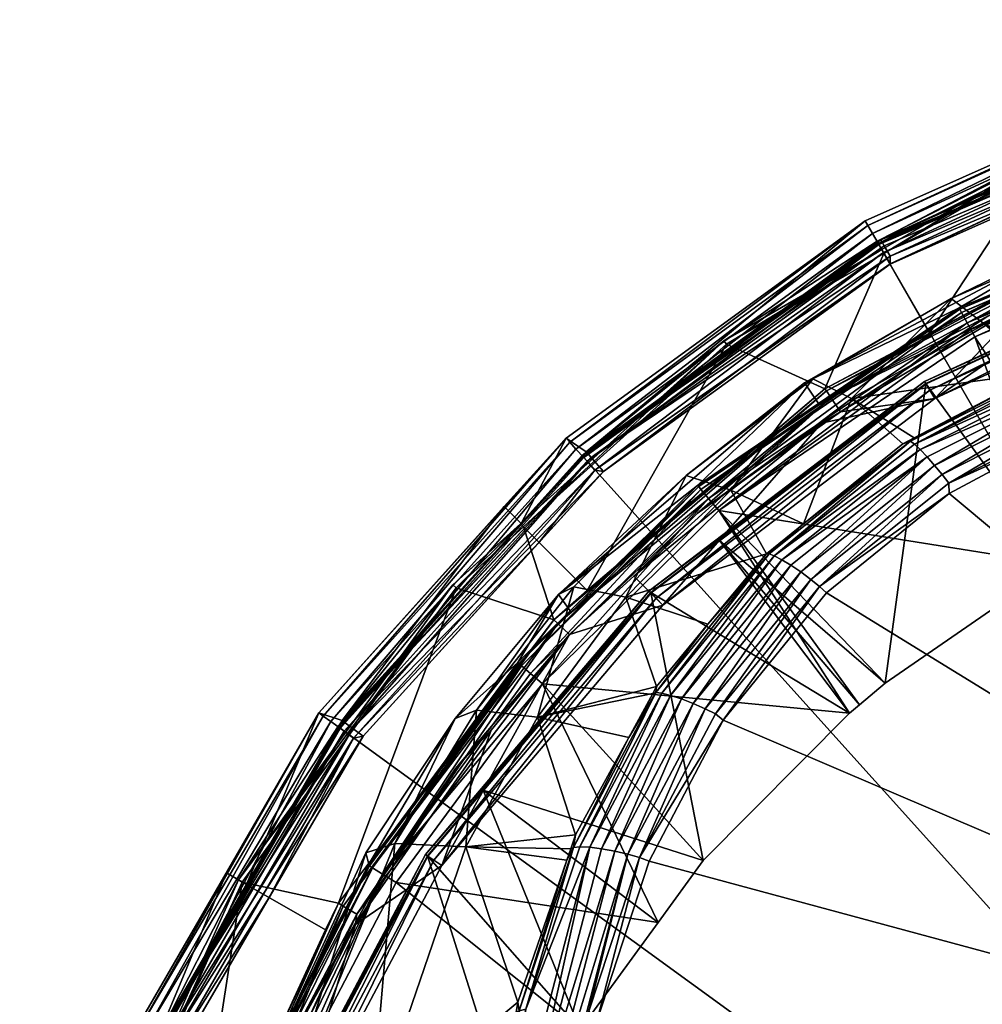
# Model space of a CAD drawing. Extents: x -0.028 to 0.025, y -0.228 to 0.026.
# Tile 252 of 256: x -0.028 to -0.013, y 0.01 to 0.025. Entities that reach past the tile are written whole.
import ezdxf

# ---------------------------------------------------------------- set-up
doc = ezdxf.new("R2010")
doc.units = 0
doc.layers.add('mesh', color=7, linetype='CONTINUOUS')

msp = doc.modelspace()

# ---------------------------------------------------------------- meshes
at = {"layer": 'mesh'}
mesh = msp.add_polyface(dxfattribs=at)
corners = [(-0.012888, 0.020244, 0.115266), (-0.011328, 0.01731, 0.120629), (-0.012083, 0.016944, 0.120629), (-0.013335, 0.020406, 0.120628), (-0.001643, 0.007948, 0.151259), (-0.019459, 0.007663, 0.150697), (-0.019439, 0.007785, 0.150661), (-0.019579, 0.006928, 0.150916), (-0.019677, 0.003706, 0.15186), (-0.001657, 0.009559, 0.150787), (-0.006518, 0.020357, 0.147038), (-0.006335, 0.020387, 0.147031), (-0.009268, 0.019897, 0.147135), (-0.011402, 0.019187, 0.147315), (-0.011783, 0.019061, 0.147347), (-0.013725, 0.018024, 0.14763), (-0.019081, 0.009986, 0.150006), (-0.01373, 0.018183, 0.147566), (-0.015694, 0.016612, 0.148015), (-0.011466, 0.019335, 0.147253), (-0.014427, 0.018781, 0.146494), (-0.014309, 0.018819, 0.146613), (-0.015935, 0.017563, 0.14682), (-0.014255, 0.018871, 0.146471), (-0.014249, 0.018773, 0.146782), (-0.014162, 0.018691, 0.146974), (-0.01638, 0.017078, 0.147245), (-0.016458, 0.017107, 0.147076), (-0.015978, 0.016832, 0.147791), (-0.014058, 0.018582, 0.147163), (-0.013944, 0.018452, 0.147334), (-0.016128, 0.016935, 0.147624), (-0.016266, 0.017019, 0.147437), (-0.011687, 0.019781, 0.146846), (-0.01383, 0.018312, 0.147473), (-0.011533, 0.019478, 0.147158), (-0.015826, 0.016719, 0.147926), (-0.015208, 0.019468, 0.139931), (-0.018072, 0.016328, 0.114823), (-0.015663, 0.019095, 0.114823), (-0.013941, 0.019468, 0.114823), (-0.001569, -0.001095, 0.000273), (0.001197, 0.025222, 0.000273), (-0.004335, 0.025222, 0.000273), (-0.0148, 0.021822, 0.000273), (-0.019275, 0.01857, 0.000273), (-0.009746, 0.024072, 0.000273), (-0.022977, 0.014459, 0.000273), (-0.014077, 0.019694, 0.115266), (-0.014693, 0.015143, 0.120629), (-0.009316, 0.021896, 0.115266), (-0.009245, 0.018322, 0.120629), (-0.014074, 0.019689, 0.114969), (-0.018174, 0.016435, 0.114862), (-0.014018, 0.019595, 0.114862), (-0.017224, 0.017766, 0.120629), (-0.015084, 0.014816, 0.120629), (-0.001747, 0.020636, 0.146993), (-0.015584, 0.016515, 0.148063), (-0.017156, 0.014583, 0.148632), (-0.018278, 0.012441, 0.149271)]
mesh.append_faces([[corners[k] for k in face] for face in [(0, 1, 2, 2), (3, 2, 1, 1), (4, 5, 6, 6), (4, 7, 5, 5), (4, 8, 7, 7), (9, 10, 11, 11), (4, 10, 9, 9), (4, 12, 10, 10), (13, 12, 4, 4), (4, 14, 13, 13), (4, 15, 14, 14), (6, 16, 4, 4), (17, 15, 18, 18), (17, 14, 15, 15), (19, 14, 17, 17), (20, 21, 22, 22), (20, 23, 21, 21), (24, 25, 26, 26), (26, 21, 24, 24), (26, 27, 21, 21), (28, 29, 30, 30), (28, 31, 29, 29), (25, 29, 32, 32), (33, 30, 29, 29), (17, 34, 35, 35), (18, 34, 17, 17), (18, 36, 34, 34), (36, 30, 34, 34), (36, 28, 30, 30), (22, 37, 20, 20), (38, 39, 40, 40), (41, 42, 43, 43), (41, 44, 45, 45), (41, 46, 44, 44), (43, 46, 41, 41), (45, 47, 41, 41), (48, 2, 49, 49), (50, 51, 1, 1), (52, 53, 54, 54), (54, 38, 40, 40), (55, 49, 2, 2), (55, 56, 49, 49), (9, 11, 57, 57), (58, 15, 4, 4), (4, 59, 58, 58), (60, 59, 4, 4), (4, 16, 60, 60), (15, 58, 18, 18)]])
mesh = msp.add_polyface(dxfattribs=at)
corners = [(-0.012348, 0.023114, 0.08767), (-0.014714, 0.021672, 0.089974), (-0.014747, 0.021729, 0.08767), (-0.012321, 0.023054, 0.089974), (-0.008394, 0.024399, 0.08767), (-0.008377, 0.024335, 0.089974), (-0.009758, 0.024108, 0.043023), (-0.014819, 0.021855, 0.043023), (-0.008407, 0.024402, 0.041676), (-0.009724, 0.024123, 0.041676), (-0.008498, 0.024744, 0.000676), (-0.011393, 0.021757, 0.121095), (-0.009134, 0.022703, 0.1211), (-0.011542, 0.022029, 0.12533), (-0.011451, 0.02196, 0.132449), (-0.006757, 0.023408, 0.125268), (-0.01369, 0.020987, 0.132574), (-0.01103, 0.021465, 0.139488), (-0.006703, 0.023181, 0.132301), (-0.009127, 0.022681, 0.120976), (-0.008405, 0.024396, 0.043023), (-0.009754, 0.024096, 0.04292), (-0.014793, 0.021809, 0.042824), (-0.009722, 0.023998, 0.042741), (-0.01472, 0.021684, 0.042677), (-0.009667, 0.023829, 0.042637), (-0.014621, 0.021512, 0.042623), (-0.009088, 0.022352, 0.114823), (-0.010657, 0.021715, 0.114823), (-0.010707, 0.021839, 0.114817), (-0.008174, 0.022693, 0.114817), (-0.010796, 0.022064, 0.114679), (-0.005591, 0.023439, 0.114744), (-0.010827, 0.022142, 0.11451), (-0.005611, 0.023558, 0.114599), (-0.008006, 0.022934, 0.114446), (-0.009232, 0.021647, 0.114823), (-0.00987, 0.024452, 0.000676), (-0.014817, 0.021853, 0.041676), (-0.015, 0.022168, 0.000676), (-0.009824, 0.02431, 0.000361), (-0.0148, 0.021822, 0.000273), (-0.009746, 0.024072, 0.000273), (-0.014887, 0.021973, 0.000313), (-0.009858, 0.024415, 0.000501), (-0.014957, 0.022094, 0.000425), (-0.009719, 0.02411, 0.041779), (-0.014619, 0.021631, 0.042059), (-0.009601, 0.023743, 0.042073), (-0.014617, 0.021507, 0.042073), (-0.009662, 0.023932, 0.04202), (-0.014708, 0.021786, 0.041957), (-0.01476, 0.021877, 0.041779), (-0.008304, 0.024017, 0.042073), (-0.009112, 0.022631, 0.120862), (-0.013534, 0.020775, 0.120857)]
mesh.append_faces([[corners[k] for k in face] for face in [(0, 1, 2, 2), (0, 3, 1, 1), (4, 3, 0, 0), (4, 5, 3, 3), (0, 6, 4, 4), (0, 7, 6, 6), (2, 7, 0, 0), (8, 9, 10, 10), (11, 12, 13, 13), (14, 13, 15, 15), (16, 13, 14, 14), (17, 14, 18, 18), (19, 12, 11, 11), (20, 6, 21, 21), (21, 22, 23, 23), (21, 7, 22, 22), (6, 7, 21, 21), (23, 22, 24, 24), (25, 23, 24, 24), (24, 26, 25, 25), (27, 28, 29, 29), (29, 30, 27, 27), (31, 32, 29, 29), (33, 34, 31, 31), (5, 33, 3, 3), (5, 35, 33, 33), (27, 36, 28, 28), (37, 38, 39, 39), (10, 38, 37, 37), (10, 9, 38, 38), (40, 41, 42, 42), (40, 43, 41, 41), (44, 43, 40, 40), (44, 45, 43, 43), (37, 45, 44, 44), (37, 39, 45, 45), (46, 9, 8, 8), (47, 48, 49, 49), (47, 50, 48, 48), (51, 50, 47, 47), (52, 50, 51, 51), (52, 46, 50, 50), (38, 46, 52, 52), (38, 9, 46, 46), (25, 48, 53, 53), (25, 49, 48, 48), (26, 49, 25, 25), (54, 19, 55, 55)]])
mesh = msp.add_polyface(dxfattribs=at)
corners = [(-0.012321, 0.023054, 0.089974), (-0.014019, 0.02046, 0.114446), (-0.014714, 0.021672, 0.089974), (-0.017145, 0.020344, 0.08767), (-0.014819, 0.021855, 0.043023), (-0.014747, 0.021729, 0.08767), (-0.013335, 0.020406, 0.120628), (-0.011328, 0.01731, 0.120629), (-0.008987, 0.022226, 0.120628), (-0.010314, 0.020569, 0.146062), (-0.009254, 0.020859, 0.146122), (-0.011856, 0.020062, 0.146299), (-0.009231, 0.020794, 0.146286), (-0.009197, 0.020689, 0.146474), (-0.011815, 0.020005, 0.146466), (-0.009156, 0.020554, 0.146661), (-0.011757, 0.019908, 0.146657), (-0.01103, 0.021465, 0.139488), (-0.011873, 0.020068, 0.146173), (-0.013187, 0.020597, 0.139679), (-0.009465, 0.020841, 0.146002), (-0.012113, 0.019991, 0.14619), (-0.013572, 0.020845, 0.121091), (-0.011542, 0.022029, 0.12533), (-0.015919, 0.019704, 0.125451), (-0.011393, 0.021757, 0.121095), (-0.01369, 0.020987, 0.132574), (-0.015792, 0.019765, 0.132738), (-0.011451, 0.02196, 0.132449), (-0.015208, 0.019468, 0.139931), (-0.01356, 0.020823, 0.120969), (-0.009127, 0.022681, 0.120976), (-0.013393, 0.020515, 0.120644), (-0.009058, 0.022457, 0.12069), (-0.013448, 0.020616, 0.120689), (-0.009024, 0.022345, 0.120644), (-0.012537, 0.02095, 0.114823), (-0.010707, 0.021839, 0.114817), (-0.010657, 0.021715, 0.114823), (-0.013133, 0.020717, 0.114817), (-0.015375, 0.019266, 0.114823), (-0.010827, 0.022142, 0.11451), (-0.015611, 0.019616, 0.114446), (-0.010796, 0.022064, 0.114679), (-0.015588, 0.019582, 0.114599), (-0.015521, 0.019482, 0.114744), (-0.013941, 0.019468, 0.114823), (-0.009232, 0.021647, 0.114823), (-0.009316, 0.021896, 0.115266), (-0.012888, 0.020244, 0.115266), (-0.014077, 0.019694, 0.115266), (-0.014096, 0.019725, 0.115117), (-0.009327, 0.021931, 0.115117), (-0.014074, 0.019689, 0.114969), (-0.009314, 0.021891, 0.114969), (-0.014018, 0.019595, 0.114862), (-0.009279, 0.021788, 0.114862), (-0.013534, 0.020775, 0.120857), (-0.009112, 0.022631, 0.120862)]
mesh.append_faces([[corners[k] for k in face] for face in [(0, 1, 2, 2), (3, 4, 5, 5), (6, 7, 8, 8), (9, 10, 11, 11), (12, 13, 14, 14), (13, 15, 16, 16), (14, 11, 10, 10), (17, 18, 19, 19), (17, 9, 18, 18), (20, 9, 17, 17), (18, 21, 19, 19), (22, 23, 24, 24), (25, 23, 22, 22), (26, 24, 23, 23), (27, 24, 26, 26), (19, 28, 17, 17), (19, 26, 28, 28), (29, 26, 19, 19), (29, 27, 26, 26), (30, 25, 22, 22), (31, 25, 30, 30), (32, 33, 34, 34), (35, 33, 32, 32), (6, 35, 32, 32), (8, 35, 6, 6), (36, 37, 38, 38), (36, 39, 37, 37), (40, 39, 36, 36), (41, 42, 1, 1), (43, 44, 41, 41), (37, 45, 43, 43), (39, 45, 37, 37), (2, 1, 42, 42), (0, 41, 1, 1), (38, 46, 36, 36), (38, 47, 46, 46), (48, 49, 50, 50), (48, 51, 52, 52), (50, 51, 48, 48), (52, 53, 54, 54), (51, 53, 52, 52), (54, 55, 56, 56), (53, 55, 54, 54), (56, 46, 47, 47), (55, 46, 56, 56), (57, 31, 30, 30), (34, 58, 57, 57), (33, 58, 34, 34)]])
mesh = msp.add_polyface(dxfattribs=at)
corners = [(-0.014747, 0.021729, 0.08767), (-0.017106, 0.020291, 0.089974), (-0.017145, 0.020344, 0.08767), (-0.014714, 0.021672, 0.089974), (-0.019301, 0.018599, 0.043023), (-0.014819, 0.021855, 0.043023), (-0.015935, 0.017563, 0.14682), (-0.017038, 0.018077, 0.140246), (-0.015208, 0.019468, 0.139931), (-0.017544, 0.018148, 0.121088), (-0.015709, 0.019394, 0.121089), (-0.015919, 0.019704, 0.125451), (-0.019657, 0.016491, 0.125633), (-0.015792, 0.019765, 0.132738), (-0.017716, 0.018298, 0.132941), (-0.017528, 0.018129, 0.120967), (-0.01356, 0.020823, 0.120969), (-0.014793, 0.021809, 0.042824), (-0.019292, 0.018589, 0.04292), (-0.019223, 0.018513, 0.042741), (-0.01472, 0.021684, 0.042677), (-0.019105, 0.018381, 0.042637), (-0.014621, 0.021512, 0.042623), (-0.019668, 0.01605, 0.114679), (-0.015588, 0.019582, 0.114599), (-0.015521, 0.019482, 0.114744), (-0.019728, 0.016107, 0.11451), (-0.015611, 0.019616, 0.114446), (-0.019221, 0.01655, 0.114446), (-0.015375, 0.019266, 0.114823), (-0.017551, 0.017721, 0.114817), (-0.015663, 0.019095, 0.114823), (-0.015, 0.022168, 0.000676), (-0.019239, 0.018659, 0.041676), (-0.019543, 0.018867, 0.000676), (-0.014817, 0.021853, 0.041676), (-0.014887, 0.021973, 0.000313), (-0.019275, 0.01857, 0.000273), (-0.0148, 0.021822, 0.000273), (-0.019392, 0.0187, 0.000313), (-0.014957, 0.022094, 0.000425), (-0.019485, 0.018803, 0.000425), (-0.019229, 0.018648, 0.041779), (-0.018972, 0.018361, 0.042073), (-0.014619, 0.021631, 0.042059), (-0.014617, 0.021507, 0.042073), (-0.01476, 0.021877, 0.041779), (-0.014708, 0.021786, 0.041957), (-0.01916, 0.018571, 0.041957), (-0.018253, 0.016519, 0.115266), (-0.018279, 0.016545, 0.115117), (-0.014077, 0.019694, 0.115266), (-0.01825, 0.016515, 0.114969), (-0.014096, 0.019725, 0.115117), (-0.018174, 0.016435, 0.114862), (-0.014074, 0.019689, 0.114969), (-0.018072, 0.016328, 0.114823), (-0.014018, 0.019595, 0.114862), (-0.017493, 0.018087, 0.120856), (-0.013534, 0.020775, 0.120857), (-0.017377, 0.017949, 0.120689), (-0.017224, 0.017766, 0.120629), (-0.013448, 0.020616, 0.120689)]
mesh.append_faces([[corners[k] for k in face] for face in [(0, 1, 2, 2), (0, 3, 1, 1), (2, 4, 5, 5), (6, 7, 8, 8), (9, 10, 11, 11), (11, 12, 9, 9), (13, 14, 11, 11), (7, 13, 8, 8), (7, 14, 13, 13), (15, 10, 9, 9), (16, 10, 15, 15), (17, 4, 18, 18), (5, 4, 17, 17), (18, 19, 17, 17), (20, 17, 19, 19), (20, 19, 21, 21), (21, 22, 20, 20), (23, 24, 25, 25), (26, 27, 24, 24), (26, 28, 27, 27), (29, 30, 25, 25), (31, 30, 29, 29), (1, 27, 28, 28), (3, 27, 1, 1), (32, 33, 34, 34), (32, 35, 33, 33), (36, 37, 38, 38), (36, 39, 37, 37), (40, 39, 36, 36), (40, 41, 39, 39), (32, 41, 40, 40), (32, 34, 41, 41), (42, 33, 35, 35), (43, 44, 45, 45), (46, 42, 35, 35), (47, 42, 46, 46), (47, 48, 42, 42), (44, 48, 47, 47), (44, 43, 48, 48), (21, 45, 22, 22), (21, 43, 45, 45), (49, 50, 51, 51), (50, 52, 53, 53), (52, 54, 55, 55), (54, 56, 57, 57), (58, 16, 15, 15), (59, 16, 58, 58), (60, 59, 58, 58), (61, 62, 60, 60)]])
mesh = msp.add_polyface(dxfattribs=at)
corners = [(-0.008037, 0.022178, 0.115266), (-0.007139, 0.018965, 0.120629), (-0.00858, 0.018572, 0.120629), (-0.008987, 0.022226, 0.120628), (-0.009245, 0.018322, 0.120629), (-0.011328, 0.01731, 0.120629), (-0.011402, 0.019187, 0.147315), (-0.009028, 0.020086, 0.147066), (-0.009268, 0.019897, 0.147135), (-0.011466, 0.019335, 0.147253), (-0.011783, 0.019061, 0.147347), (-0.011856, 0.020062, 0.146299), (-0.012113, 0.019991, 0.14619), (-0.011873, 0.020068, 0.146173), (-0.01235, 0.019867, 0.146222), (-0.014309, 0.018819, 0.146613), (-0.014255, 0.018871, 0.146471), (-0.010314, 0.020569, 0.146062), (-0.01161, 0.019634, 0.147017), (-0.009156, 0.020554, 0.146661), (-0.009067, 0.020234, 0.146971), (-0.011687, 0.019781, 0.146846), (-0.014249, 0.018773, 0.146782), (-0.011757, 0.019908, 0.146657), (-0.014162, 0.018691, 0.146974), (-0.011815, 0.020005, 0.146466), (-0.009197, 0.020689, 0.146474), (-0.014058, 0.018582, 0.147163), (-0.013944, 0.018452, 0.147334), (-0.01373, 0.018183, 0.147566), (-0.011533, 0.019478, 0.147158), (-0.01383, 0.018312, 0.147473), (-0.015208, 0.019468, 0.139931), (-0.014427, 0.018781, 0.146494), (-0.013187, 0.020597, 0.139679), (-0.013572, 0.020845, 0.121091), (-0.015919, 0.019704, 0.125451), (-0.015709, 0.019394, 0.121089), (-0.01356, 0.020823, 0.120969), (-0.010827, 0.022142, 0.11451), (-0.015588, 0.019582, 0.114599), (-0.015611, 0.019616, 0.114446), (-0.010796, 0.022064, 0.114679), (-0.015521, 0.019482, 0.114744), (-0.015375, 0.019266, 0.114823), (-0.013133, 0.020717, 0.114817), (-0.013941, 0.019468, 0.114823), (-0.012537, 0.02095, 0.114823), (-0.015663, 0.019095, 0.114823), (-0.012888, 0.020244, 0.115266), (-0.012083, 0.016944, 0.120629), (-0.014077, 0.019694, 0.115266), (-0.009316, 0.021896, 0.115266), (-0.018279, 0.016545, 0.115117), (-0.014096, 0.019725, 0.115117), (-0.01825, 0.016515, 0.114969), (-0.014074, 0.019689, 0.114969), (-0.017224, 0.017766, 0.120629), (-0.013335, 0.020406, 0.120628), (-0.013448, 0.020616, 0.120689), (-0.013534, 0.020775, 0.120857), (-0.017377, 0.017949, 0.120689), (-0.013393, 0.020515, 0.120644)]
mesh.append_faces([[corners[k] for k in face] for face in [(0, 1, 2, 2), (1, 3, 2, 2), (3, 4, 2, 2), (3, 5, 4, 4), (6, 7, 8, 8), (9, 6, 10, 10), (11, 12, 13, 13), (11, 14, 12, 12), (15, 14, 11, 11), (15, 16, 14, 14), (17, 11, 13, 13), (18, 19, 20, 20), (18, 21, 19, 19), (22, 23, 24, 24), (25, 23, 22, 22), (25, 26, 23, 23), (23, 21, 24, 24), (23, 19, 21, 21), (22, 11, 25, 25), (22, 15, 11, 11), (21, 27, 24, 24), (18, 28, 21, 21), (29, 30, 9, 9), (9, 7, 6, 6), (9, 20, 7, 7), (30, 20, 9, 9), (30, 18, 20, 20), (31, 18, 30, 30), (31, 28, 18, 18), (32, 16, 33, 33), (32, 14, 16, 16), (34, 14, 32, 32), (34, 12, 14, 14), (35, 36, 37, 37), (38, 35, 37, 37), (39, 40, 41, 41), (42, 43, 40, 40), (44, 43, 45, 45), (46, 44, 47, 47), (46, 48, 44, 44), (49, 50, 51, 51), (52, 5, 49, 49), (2, 4, 52, 52), (51, 53, 54, 54), (54, 55, 56, 56), (57, 50, 58, 58), (59, 60, 61, 61), (62, 59, 57, 57), (58, 62, 57, 57)]])
mesh = msp.add_polyface(dxfattribs=at)
corners = [(-0.017106, 0.020291, 0.089974), (-0.019221, 0.01655, 0.114446), (-0.020188, 0.017516, 0.089974), (-0.020235, 0.017563, 0.08767), (-0.021213, 0.016593, 0.089974), (-0.021262, 0.016637, 0.08767), (-0.017145, 0.020344, 0.08767), (-0.019301, 0.018599, 0.043023), (-0.020227, 0.017571, 0.043023), (-0.023008, 0.014482, 0.043023), (-0.020481, 0.017825, 0.000676), (-0.020227, 0.017571, 0.041676), (-0.022945, 0.014574, 0.041676), (-0.019657, 0.016491, 0.125633), (-0.019481, 0.016241, 0.121092), (-0.017544, 0.018148, 0.121088), (-0.020277, 0.015459, 0.121093), (-0.017716, 0.018298, 0.132941), (-0.019427, 0.016609, 0.133177), (-0.019979, 0.014627, 0.141027), (-0.018637, 0.01645, 0.140616), (-0.017528, 0.018129, 0.120967), (-0.020258, 0.015443, 0.120971), (-0.019105, 0.018381, 0.042637), (-0.02277, 0.014309, 0.042637), (-0.019947, 0.017292, 0.042623), (-0.019223, 0.018513, 0.042741), (-0.022914, 0.014414, 0.042741), (-0.019292, 0.018589, 0.04292), (-0.022997, 0.014474, 0.04292), (-0.019668, 0.01605, 0.114679), (-0.015521, 0.019482, 0.114744), (-0.019492, 0.015883, 0.114817), (-0.019728, 0.016107, 0.11451), (-0.015588, 0.019582, 0.114599), (-0.017551, 0.017721, 0.114817), (-0.018514, 0.01677, 0.114823), (-0.018072, 0.016328, 0.114823), (-0.019543, 0.018867, 0.000676), (-0.019239, 0.018659, 0.041676), (-0.019392, 0.0187, 0.000313), (-0.022977, 0.014459, 0.000273), (-0.019275, 0.01857, 0.000273), (-0.019485, 0.018803, 0.000425), (-0.023118, 0.014562, 0.000313), (-0.023231, 0.014644, 0.000425), (-0.0233, 0.014694, 0.000676), (-0.022934, 0.014565, 0.041779), (-0.019229, 0.018648, 0.041779), (-0.01916, 0.018571, 0.041957), (-0.018972, 0.018361, 0.042073), (-0.022783, 0.014455, 0.04202), (-0.019945, 0.017289, 0.042073), (-0.022623, 0.014337, 0.042073), (-0.020218, 0.015407, 0.120859), (-0.017493, 0.018087, 0.120856), (-0.020081, 0.015289, 0.12069), (-0.017377, 0.017949, 0.120689), (-0.0199, 0.015132, 0.120629), (-0.017224, 0.017766, 0.120629)]
mesh.append_faces([[corners[k] for k in face] for face in [(0, 1, 2, 2), (3, 4, 5, 5), (3, 2, 4, 4), (6, 2, 3, 3), (6, 0, 2, 2), (3, 7, 6, 6), (3, 8, 7, 7), (5, 8, 3, 3), (5, 9, 8, 8), (10, 11, 12, 12), (13, 14, 15, 15), (13, 16, 14, 14), (17, 18, 13, 13), (19, 18, 20, 20), (21, 14, 22, 22), (21, 15, 14, 14), (23, 24, 25, 25), (26, 27, 23, 23), (28, 29, 26, 26), (28, 8, 29, 29), (7, 8, 28, 28), (30, 31, 32, 32), (33, 34, 30, 30), (32, 35, 36, 36), (2, 33, 4, 4), (2, 1, 33, 33), (37, 32, 36, 36), (38, 11, 10, 10), (38, 39, 11, 11), (40, 41, 42, 42), (43, 44, 40, 40), (38, 45, 43, 43), (10, 46, 38, 38), (47, 12, 11, 11), (48, 11, 39, 39), (48, 47, 11, 11), (49, 47, 48, 48), (50, 51, 49, 49), (52, 53, 50, 50), (25, 50, 23, 23), (25, 52, 50, 50), (24, 52, 25, 25), (24, 53, 52, 52), (54, 21, 22, 22), (55, 21, 54, 54), (56, 55, 54, 54), (57, 55, 56, 56), (58, 57, 56, 56), (59, 57, 58, 58)]])
mesh = msp.add_polyface(dxfattribs=at)
corners = [(-0.015663, 0.019095, 0.114823), (-0.018514, 0.01677, 0.114823), (-0.017551, 0.017721, 0.114817), (-0.017211, 0.017311, 0.115266), (-0.015084, 0.014816, 0.120629), (-0.015239, 0.014687, 0.120629), (-0.014693, 0.015143, 0.120629), (-0.017156, 0.014583, 0.148632), (-0.017271, 0.014676, 0.148585), (-0.015694, 0.016612, 0.148015), (-0.018426, 0.012493, 0.149236), (-0.018224, 0.014988, 0.147535), (-0.018181, 0.014999, 0.147669), (-0.018589, 0.01432, 0.147727), (-0.01739, 0.016039, 0.147241), (-0.016458, 0.017107, 0.147076), (-0.018168, 0.015091, 0.147506), (-0.015935, 0.017563, 0.14682), (-0.014309, 0.018819, 0.146613), (-0.016266, 0.017019, 0.147437), (-0.017791, 0.014905, 0.148212), (-0.017955, 0.014958, 0.148028), (-0.016128, 0.016935, 0.147624), (-0.014058, 0.018582, 0.147163), (-0.01809, 0.01499, 0.147839), (-0.01638, 0.017078, 0.147245), (-0.019332, 0.012656, 0.148517), (-0.017611, 0.014836, 0.148374), (-0.015978, 0.016832, 0.147791), (-0.018804, 0.012592, 0.149039), (-0.019004, 0.012629, 0.148883), (-0.014162, 0.018691, 0.146974), (-0.015826, 0.016719, 0.147926), (-0.017429, 0.014755, 0.148503), (-0.018603, 0.012544, 0.149161), (-0.018637, 0.01645, 0.140616), (-0.015919, 0.019704, 0.125451), (-0.017716, 0.018298, 0.132941), (-0.019657, 0.016491, 0.125633), (-0.017038, 0.018077, 0.140246), (-0.019427, 0.016609, 0.133177), (-0.019492, 0.015883, 0.114817), (-0.015521, 0.019482, 0.114744), (-0.018072, 0.016328, 0.114823), (-0.014077, 0.019694, 0.115266), (-0.018253, 0.016519, 0.115266), (-0.01746, 0.012447, 0.12063), (-0.017224, 0.017766, 0.120629), (-0.0199, 0.015132, 0.120629), (-0.015584, 0.016515, 0.148063), (-0.016499, 0.017109, 0.146942)]
mesh.append_faces([[corners[k] for k in face] for face in [(0, 1, 2, 2), (3, 4, 5, 5), (6, 4, 3, 3), (7, 8, 9, 9), (7, 10, 8, 8), (11, 12, 13, 13), (12, 14, 15, 15), (12, 16, 14, 14), (11, 16, 12, 12), (17, 18, 15, 15), (19, 20, 21, 21), (19, 22, 20, 20), (23, 22, 19, 19), (24, 15, 25, 25), (24, 12, 15, 15), (26, 12, 24, 24), (27, 22, 28, 28), (27, 20, 22, 22), (29, 20, 27, 27), (29, 30, 20, 20), (25, 21, 24, 24), (25, 19, 21, 21), (31, 19, 25, 25), (8, 32, 9, 9), (8, 33, 32, 32), (10, 33, 8, 8), (33, 28, 32, 32), (33, 27, 28, 28), (34, 27, 33, 33), (35, 14, 16, 16), (36, 37, 38, 38), (35, 37, 39, 39), (35, 40, 37, 37), (41, 42, 2, 2), (43, 1, 0, 0), (44, 6, 3, 3), (45, 5, 46, 46), (3, 5, 45, 45), (44, 3, 45, 45), (47, 5, 4, 4), (48, 5, 47, 47), (48, 46, 5, 5), (9, 49, 7, 7), (15, 14, 50, 50), (17, 15, 50, 50), (50, 39, 17, 17), (50, 35, 39, 39), (50, 14, 35, 35)]])
mesh = msp.add_polyface(dxfattribs=at)
corners = [(-0.021262, 0.016637, 0.08767), (-0.021213, 0.016593, 0.089974), (-0.024519, 0.012155, 0.08767), (-0.023008, 0.014482, 0.043023), (-0.017955, 0.014958, 0.148028), (-0.017791, 0.014905, 0.148212), (-0.019004, 0.012629, 0.148883), (-0.019332, 0.012656, 0.148517), (-0.019432, 0.012648, 0.148348), (-0.018181, 0.014999, 0.147669), (-0.01809, 0.01499, 0.147839), (-0.019184, 0.01265, 0.148703), (-0.019979, 0.014627, 0.141027), (-0.018224, 0.014988, 0.147535), (-0.018589, 0.01432, 0.147727), (-0.018168, 0.015091, 0.147506), (-0.018637, 0.01645, 0.140616), (-0.019398, 0.012838, 0.148152), (-0.021229, 0.014605, 0.125741), (-0.020277, 0.015459, 0.121093), (-0.019657, 0.016491, 0.125633), (-0.020906, 0.014732, 0.133438), (-0.019427, 0.016609, 0.133177), (-0.021063, 0.012656, 0.14146), (-0.020258, 0.015443, 0.120971), (-0.019481, 0.016241, 0.121092), (-0.022997, 0.014474, 0.04292), (-0.020227, 0.017571, 0.043023), (-0.019105, 0.018381, 0.042637), (-0.022914, 0.014414, 0.042741), (-0.02277, 0.014309, 0.042637), (-0.019223, 0.018513, 0.042741), (-0.019492, 0.015883, 0.114817), (-0.020681, 0.014431, 0.114823), (-0.021222, 0.013845, 0.114817), (-0.019668, 0.01605, 0.114679), (-0.02293, 0.011758, 0.114679), (-0.019728, 0.016107, 0.11451), (-0.022722, 0.011633, 0.114817), (-0.023001, 0.011801, 0.11451), (-0.021432, 0.012373, 0.114823), (-0.018072, 0.016328, 0.114823), (-0.020481, 0.017825, 0.000676), (-0.022945, 0.014574, 0.041676), (-0.0233, 0.014694, 0.000676), (-0.019392, 0.0187, 0.000313), (-0.023118, 0.014562, 0.000313), (-0.022977, 0.014459, 0.000273), (-0.019485, 0.018803, 0.000425), (-0.023231, 0.014644, 0.000425), (-0.019543, 0.018867, 0.000676), (-0.024398, 0.012085, 0.041676), (-0.022934, 0.014565, 0.041779), (-0.01916, 0.018571, 0.041957), (-0.022783, 0.014455, 0.04202), (-0.018972, 0.018361, 0.042073), (-0.022623, 0.014337, 0.042073), (-0.024052, 0.011886, 0.042623), (-0.018253, 0.016519, 0.115266), (-0.01746, 0.012447, 0.12063), (-0.020802, 0.013519, 0.115266), (-0.02165, 0.01252, 0.115266), (-0.02168, 0.012541, 0.115117), (-0.018279, 0.016545, 0.115117), (-0.021645, 0.012517, 0.114969), (-0.01825, 0.016515, 0.114969), (-0.021554, 0.012456, 0.114862), (-0.018174, 0.016435, 0.114862), (-0.022538, 0.012394, 0.121104), (-0.020218, 0.015407, 0.120859), (-0.022485, 0.012339, 0.120865), (-0.020081, 0.015289, 0.12069), (-0.022331, 0.012243, 0.120693), (-0.0199, 0.015132, 0.120629)]
mesh.append_faces([[corners[k] for k in face] for face in [(0, 1, 2, 2), (2, 3, 0, 0), (4, 5, 6, 6), (7, 8, 9, 9), (10, 4, 11, 11), (12, 13, 14, 14), (12, 15, 13, 13), (16, 15, 12, 12), (17, 12, 14, 14), (18, 19, 20, 20), (20, 21, 18, 18), (20, 22, 21, 21), (12, 21, 22, 22), (23, 21, 12, 12), (24, 25, 19, 19), (26, 27, 3, 3), (28, 29, 30, 30), (31, 26, 29, 29), (32, 33, 34, 34), (35, 36, 37, 37), (32, 38, 35, 35), (34, 38, 32, 32), (1, 37, 39, 39), (40, 32, 41, 41), (40, 33, 32, 32), (42, 43, 44, 44), (45, 46, 47, 47), (48, 49, 46, 46), (50, 44, 49, 49), (51, 43, 52, 52), (53, 54, 52, 52), (55, 56, 54, 54), (57, 56, 30, 30), (58, 59, 60, 60), (58, 60, 61, 61), (58, 62, 63, 63), (61, 62, 58, 58), (63, 64, 65, 65), (62, 64, 63, 63), (65, 66, 67, 67), (64, 66, 65, 65), (67, 40, 41, 41), (66, 40, 67, 67), (18, 68, 19, 19), (24, 19, 68, 68), (69, 24, 70, 70), (71, 69, 72, 72), (73, 71, 72, 72)]])
mesh = msp.add_polyface(dxfattribs=at)
corners = [(-0.024519, 0.012155, 0.08767), (-0.021213, 0.016593, 0.089974), (-0.024461, 0.012122, 0.089974), (-0.024393, 0.012083, 0.043023), (-0.023008, 0.014482, 0.043023), (-0.025778, 0.009684, 0.043023), (-0.026772, 0.007094, 0.08767), (-0.024704, 0.012263, 0.000676), (-0.024398, 0.012085, 0.041676), (-0.025726, 0.009809, 0.041676), (-0.024261, 0.008944, 0.120873), (-0.02253, 0.012367, 0.12098), (-0.024308, 0.008965, 0.12099), (-0.022997, 0.014474, 0.04292), (-0.025766, 0.009679, 0.04292), (-0.022914, 0.014414, 0.042741), (-0.025672, 0.009637, 0.042741), (-0.02277, 0.014309, 0.042637), (-0.02551, 0.009565, 0.042637), (-0.024052, 0.011886, 0.042623), (-0.024964, 0.006788, 0.114817), (-0.02293, 0.011758, 0.114679), (-0.022722, 0.011633, 0.114817), (-0.025194, 0.006866, 0.114679), (-0.023001, 0.011801, 0.11451), (-0.025273, 0.006892, 0.11451), (-0.023198, 0.011398, 0.114446), (-0.023862, 0.007788, 0.114823), (-0.024333, 0.008289, 0.114823), (-0.02274, 0.011478, 0.114823), (-0.026108, 0.009831, 0.000676), (-0.0233, 0.014694, 0.000676), (-0.022945, 0.014574, 0.041676), (-0.026073, 0.009815, 0.000501), (-0.023231, 0.014644, 0.000425), (-0.025972, 0.00977, 0.000361), (-0.023118, 0.014562, 0.000313), (-0.025743, 0.009668, 0.000273), (-0.022977, 0.014459, 0.000273), (-0.025713, 0.009804, 0.041779), (-0.025361, 0.009645, 0.042073), (-0.022623, 0.014337, 0.042073), (-0.024053, 0.011886, 0.042073), (-0.025542, 0.009727, 0.04202), (-0.022783, 0.014455, 0.04202), (-0.022934, 0.014565, 0.041779), (-0.024631, 0.008155, 0.126084), (-0.024326, 0.008972, 0.121117), (-0.022538, 0.012394, 0.121104), (-0.022485, 0.012339, 0.120865), (-0.024187, 0.008913, 0.120772), (-0.022331, 0.012243, 0.120693), (-0.023984, 0.008826, 0.120647), (-0.023867, 0.008776, 0.120631)]
mesh.append_faces([[corners[k] for k in face] for face in [(0, 1, 2, 2), (0, 3, 4, 4), (0, 5, 3, 3), (6, 5, 0, 0), (7, 8, 9, 9), (10, 11, 12, 12), (13, 4, 3, 3), (14, 3, 5, 5), (14, 13, 3, 3), (14, 15, 13, 13), (16, 15, 14, 14), (16, 17, 15, 15), (18, 17, 16, 16), (18, 19, 17, 17), (20, 21, 22, 22), (23, 24, 21, 21), (25, 26, 24, 24), (1, 24, 2, 2), (24, 26, 2, 2), (27, 28, 29, 29), (7, 9, 30, 30), (31, 8, 7, 7), (31, 32, 8, 8), (30, 31, 7, 7), (33, 31, 30, 30), (33, 34, 31, 31), (35, 34, 33, 33), (35, 36, 34, 34), (37, 36, 35, 35), (37, 38, 36, 36), (39, 9, 8, 8), (40, 41, 42, 42), (43, 41, 40, 40), (43, 44, 41, 41), (39, 44, 43, 43), (39, 45, 44, 44), (8, 45, 39, 39), (19, 42, 41, 41), (18, 42, 19, 19), (18, 40, 42, 42), (46, 47, 48, 48), (12, 48, 47, 47), (11, 48, 12, 12), (49, 11, 10, 10), (50, 49, 10, 10), (51, 49, 50, 50), (52, 51, 50, 50), (53, 51, 52, 52)]])
mesh = msp.add_polyface(dxfattribs=at)
corners = [(-0.021222, 0.013845, 0.114817), (-0.020681, 0.014431, 0.114823), (-0.02274, 0.011478, 0.114823), (-0.020802, 0.013519, 0.115266), (-0.018145, 0.011507, 0.12063), (-0.019327, 0.009884, 0.12063), (-0.01746, 0.012447, 0.12063), (-0.022126, 0.012114, 0.12063), (-0.019432, 0.012648, 0.148348), (-0.019472, 0.012625, 0.148214), (-0.019398, 0.012838, 0.148152), (-0.019531, 0.012452, 0.148264), (-0.020256, 0.010167, 0.149074), (-0.020273, 0.010296, 0.148892), (-0.018589, 0.01432, 0.147727), (-0.018181, 0.014999, 0.147669), (-0.017955, 0.014958, 0.148028), (-0.019004, 0.012629, 0.148883), (-0.019184, 0.01265, 0.148703), (-0.020266, 0.00779, 0.150317), (-0.018804, 0.012592, 0.149039), (-0.02046, 0.007764, 0.150145), (-0.020152, 0.010191, 0.149241), (-0.019332, 0.012656, 0.148517), (-0.01809, 0.01499, 0.147839), (-0.018426, 0.012493, 0.149236), (-0.018603, 0.012544, 0.149161), (-0.017429, 0.014755, 0.148503), (-0.019198, 0.010159, 0.149934), (-0.017611, 0.014836, 0.148374), (-0.020051, 0.007806, 0.150462), (-0.021063, 0.012656, 0.14146), (-0.019979, 0.014627, 0.141027), (-0.021229, 0.014605, 0.125741), (-0.022144, 0.012706, 0.133713), (-0.022584, 0.012568, 0.125854), (-0.020906, 0.014732, 0.133438), (-0.022515, 0.008431, 0.142339), (-0.022722, 0.011633, 0.114817), (-0.019728, 0.016107, 0.11451), (-0.02293, 0.011758, 0.114679), (-0.023001, 0.011801, 0.11451), (-0.019668, 0.01605, 0.114679), (-0.023974, 0.009271, 0.114817), (-0.021432, 0.012373, 0.114823), (-0.02165, 0.01252, 0.115266), (-0.024141, 0.007899, 0.115117), (-0.02168, 0.012541, 0.115117), (-0.024102, 0.007883, 0.114969), (-0.021645, 0.012517, 0.114969), (-0.024, 0.007843, 0.114862), (-0.021554, 0.012456, 0.114862), (-0.023862, 0.007788, 0.114823), (-0.0199, 0.015132, 0.120629), (-0.018278, 0.012441, 0.149271), (-0.017156, 0.014583, 0.148632), (-0.019081, 0.009986, 0.150006), (-0.022538, 0.012394, 0.121104), (-0.024631, 0.008155, 0.126084), (-0.020258, 0.015443, 0.120971), (-0.02253, 0.012367, 0.12098), (-0.022485, 0.012339, 0.120865), (-0.022331, 0.012243, 0.120693), (-0.020218, 0.015407, 0.120859)]
mesh.append_faces([[corners[k] for k in face] for face in [(0, 1, 2, 2), (3, 4, 5, 5), (6, 4, 3, 3), (7, 5, 4, 4), (8, 9, 10, 10), (8, 11, 9, 9), (12, 13, 11, 11), (14, 8, 10, 10), (14, 15, 8, 8), (16, 17, 18, 18), (19, 17, 20, 20), (19, 18, 17, 17), (21, 22, 18, 18), (8, 12, 11, 11), (23, 22, 8, 8), (23, 18, 22, 22), (24, 18, 23, 23), (25, 26, 27, 27), (28, 26, 25, 25), (26, 20, 29, 29), (30, 20, 26, 26), (10, 31, 32, 32), (9, 31, 10, 10), (31, 11, 13, 13), (9, 11, 31, 31), (33, 34, 35, 35), (33, 36, 34, 34), (31, 34, 36, 36), (37, 34, 31, 31), (0, 2, 38, 38), (39, 40, 41, 41), (42, 38, 40, 40), (2, 43, 38, 38), (2, 1, 44, 44), (3, 5, 45, 45), (45, 46, 47, 47), (47, 48, 49, 49), (49, 50, 51, 51), (51, 52, 44, 44), (7, 4, 53, 53), (4, 6, 53, 53), (54, 25, 55, 55), (25, 54, 56, 56), (35, 57, 33, 33), (35, 58, 57, 57), (59, 57, 60, 60), (61, 59, 60, 60), (62, 63, 61, 61), (7, 53, 62, 62)]])
mesh = msp.add_polyface(dxfattribs=at)
corners = [(-0.023494, 0.009042, 0.115266), (-0.020485, 0.007659, 0.120631), (-0.02146, 0.005245, 0.120631), (-0.020278, 0.008171, 0.120631), (-0.023867, 0.008776, 0.120631), (-0.019327, 0.009884, 0.12063), (-0.022126, 0.012114, 0.12063), (-0.01964, 0.007805, 0.150636), (-0.019459, 0.007663, 0.150697), (-0.019579, 0.006928, 0.150916), (-0.019439, 0.007785, 0.150661), (-0.019198, 0.010159, 0.149934), (-0.019081, 0.009986, 0.150006), (-0.018426, 0.012493, 0.149236), (-0.020857, 0.00701, 0.149852), (-0.020742, 0.007656, 0.149664), (-0.020723, 0.007695, 0.149798), (-0.020256, 0.010167, 0.149074), (-0.020301, 0.010139, 0.148938), (-0.020273, 0.010296, 0.148892), (-0.020606, 0.008422, 0.14944), (-0.02046, 0.007764, 0.150145), (-0.019184, 0.01265, 0.148703), (-0.020266, 0.00779, 0.150317), (-0.020618, 0.007731, 0.149964), (-0.020152, 0.010191, 0.149241), (-0.019432, 0.012648, 0.148348), (-0.018603, 0.012544, 0.149161), (-0.019833, 0.007811, 0.150572), (-0.020051, 0.007806, 0.150462), (-0.020013, 0.003062, 0.151962), (-0.018804, 0.012592, 0.149039), (-0.020452, 0.002972, 0.15172), (-0.020647, 0.002915, 0.151554), (-0.020806, 0.002856, 0.151376), (-0.020911, 0.002804, 0.15121), (-0.022515, 0.008431, 0.142339), (-0.021063, 0.012656, 0.14146), (-0.023148, 0.004014, 0.143193), (-0.022584, 0.012568, 0.125854), (-0.022144, 0.012706, 0.133713), (-0.023921, 0.008341, 0.13427), (-0.02274, 0.011478, 0.114823), (-0.021432, 0.012373, 0.114823), (-0.023862, 0.007788, 0.114823), (-0.001569, -0.001095, 0.000273), (-0.022977, 0.014459, 0.000273), (-0.025743, 0.009668, 0.000273), (-0.02165, 0.01252, 0.115266), (-0.024107, 0.007885, 0.115266), (-0.024141, 0.007899, 0.115117), (-0.024102, 0.007883, 0.114969), (-0.02168, 0.012541, 0.115117), (-0.024, 0.007843, 0.114862), (-0.021645, 0.012517, 0.114969), (-0.021554, 0.012456, 0.114862), (-0.022331, 0.012243, 0.120693)]
mesh.append_faces([[corners[k] for k in face] for face in [(0, 1, 2, 2), (3, 1, 0, 0), (4, 5, 6, 6), (3, 4, 1, 1), (3, 5, 4, 4), (7, 8, 9, 9), (7, 10, 8, 8), (11, 10, 7, 7), (11, 12, 10, 10), (13, 12, 11, 11), (14, 15, 16, 16), (17, 18, 19, 19), (20, 18, 17, 17), (21, 22, 23, 23), (24, 25, 21, 21), (24, 17, 25, 25), (16, 17, 24, 24), (16, 20, 17, 17), (15, 20, 16, 16), (26, 25, 17, 17), (27, 28, 29, 29), (11, 28, 27, 27), (7, 28, 11, 11), (7, 30, 28, 28), (29, 23, 31, 31), (32, 23, 29, 29), (32, 21, 23, 23), (33, 24, 21, 21), (34, 16, 24, 24), (35, 14, 16, 16), (36, 18, 20, 20), (36, 19, 18, 18), (37, 19, 36, 36), (15, 36, 20, 20), (15, 38, 36, 36), (14, 38, 15, 15), (39, 40, 41, 41), (36, 41, 40, 40), (38, 41, 36, 36), (42, 43, 44, 44), (45, 46, 47, 47), (48, 3, 0, 0), (48, 5, 3, 3), (49, 50, 48, 48), (50, 51, 52, 52), (51, 53, 54, 54), (53, 44, 55, 55), (6, 56, 4, 4)]])
mesh = msp.add_polyface(dxfattribs=at)
corners = [(-0.02274, 0.011478, 0.114823), (-0.024333, 0.008289, 0.114823), (-0.023974, 0.009271, 0.114817), (-0.026772, 0.007094, 0.08767), (-0.026709, 0.007074, 0.089974), (-0.026996, 0.005724, 0.089974), (-0.024461, 0.012122, 0.089974), (-0.024519, 0.012155, 0.08767), (-0.027063, 0.005731, 0.043023), (-0.025778, 0.009684, 0.043023), (-0.02706, 0.005742, 0.08767), (-0.020485, 0.007659, 0.120631), (-0.023867, 0.008776, 0.120631), (-0.025081, 0.005216, 0.120631), (-0.025789, 0.003452, 0.126306), (-0.024665, 0.007978, 0.121121), (-0.024631, 0.008155, 0.126084), (-0.024326, 0.008972, 0.121117), (-0.022584, 0.012568, 0.125854), (-0.023921, 0.008341, 0.13427), (-0.024308, 0.008965, 0.12099), (-0.024261, 0.008944, 0.120873), (-0.0255, 0.005324, 0.120881), (-0.025766, 0.009679, 0.04292), (-0.027477, 0.004412, 0.04292), (-0.025672, 0.009637, 0.042741), (-0.027377, 0.004391, 0.042741), (-0.02551, 0.009565, 0.042637), (-0.027203, 0.004354, 0.042637), (-0.026681, 0.005628, 0.042623), (-0.024844, 0.006748, 0.114823), (-0.024964, 0.006788, 0.114817), (-0.022722, 0.011633, 0.114817), (-0.025194, 0.006866, 0.114679), (-0.02293, 0.011758, 0.114679), (-0.025273, 0.006892, 0.11451), (-0.023001, 0.011801, 0.11451), (-0.023198, 0.011398, 0.114446), (-0.023862, 0.007788, 0.114823), (-0.026108, 0.009831, 0.000676), (-0.027075, 0.005734, 0.041676), (-0.02741, 0.005824, 0.000676), (-0.025726, 0.009809, 0.041676), (-0.027843, 0.00449, 0.000676), (-0.027806, 0.004482, 0.000501), (-0.026073, 0.009815, 0.000501), (-0.027697, 0.004459, 0.000361), (-0.025972, 0.00977, 0.000361), (-0.027452, 0.004407, 0.000273), (-0.025743, 0.009668, 0.000273), (-0.027169, 0.004509, 0.042059), (-0.025361, 0.009645, 0.042073), (-0.02669, 0.005631, 0.042073), (-0.025542, 0.009727, 0.04202), (-0.027445, 0.00457, 0.041779), (-0.025713, 0.009804, 0.041779), (-0.023494, 0.009042, 0.115266), (-0.02146, 0.005245, 0.120631), (-0.024107, 0.007885, 0.115266), (-0.02165, 0.01252, 0.115266), (-0.025547, 0.002836, 0.115117), (-0.024141, 0.007899, 0.115117), (-0.025505, 0.00283, 0.114969), (-0.024102, 0.007883, 0.114969), (-0.025397, 0.002812, 0.114862), (-0.024, 0.007843, 0.114862), (-0.025251, 0.002788, 0.114823), (-0.025551, 0.005337, 0.12102), (-0.025188, 0.005243, 0.120646), (-0.024187, 0.008913, 0.120772), (-0.025423, 0.005304, 0.120778), (-0.023984, 0.008826, 0.120647)]
mesh.append_faces([[corners[k] for k in face] for face in [(0, 1, 2, 2), (3, 4, 5, 5), (3, 6, 4, 4), (7, 6, 3, 3), (3, 8, 9, 9), (10, 8, 3, 3), (11, 12, 13, 13), (14, 15, 16, 16), (15, 17, 16, 16), (18, 19, 16, 16), (20, 17, 15, 15), (21, 20, 22, 22), (23, 9, 8, 8), (24, 23, 8, 8), (24, 25, 23, 23), (26, 27, 25, 25), (28, 29, 27, 27), (1, 30, 31, 31), (31, 2, 1, 1), (31, 32, 2, 2), (33, 34, 31, 31), (35, 36, 33, 33), (6, 35, 4, 4), (6, 37, 35, 35), (38, 30, 1, 1), (39, 40, 41, 41), (39, 42, 40, 40), (43, 39, 41, 41), (44, 45, 39, 39), (46, 47, 45, 45), (48, 49, 47, 47), (50, 51, 52, 52), (50, 53, 51, 51), (54, 55, 53, 53), (40, 42, 55, 55), (29, 51, 27, 27), (29, 52, 51, 51), (56, 57, 58, 58), (59, 56, 58, 58), (58, 60, 61, 61), (61, 62, 63, 63), (63, 64, 65, 65), (65, 66, 38, 38), (67, 20, 15, 15), (68, 13, 12, 12), (69, 21, 70, 70), (71, 69, 68, 68), (12, 71, 68, 68)]])

doc.saveas('drawing.dxf')
